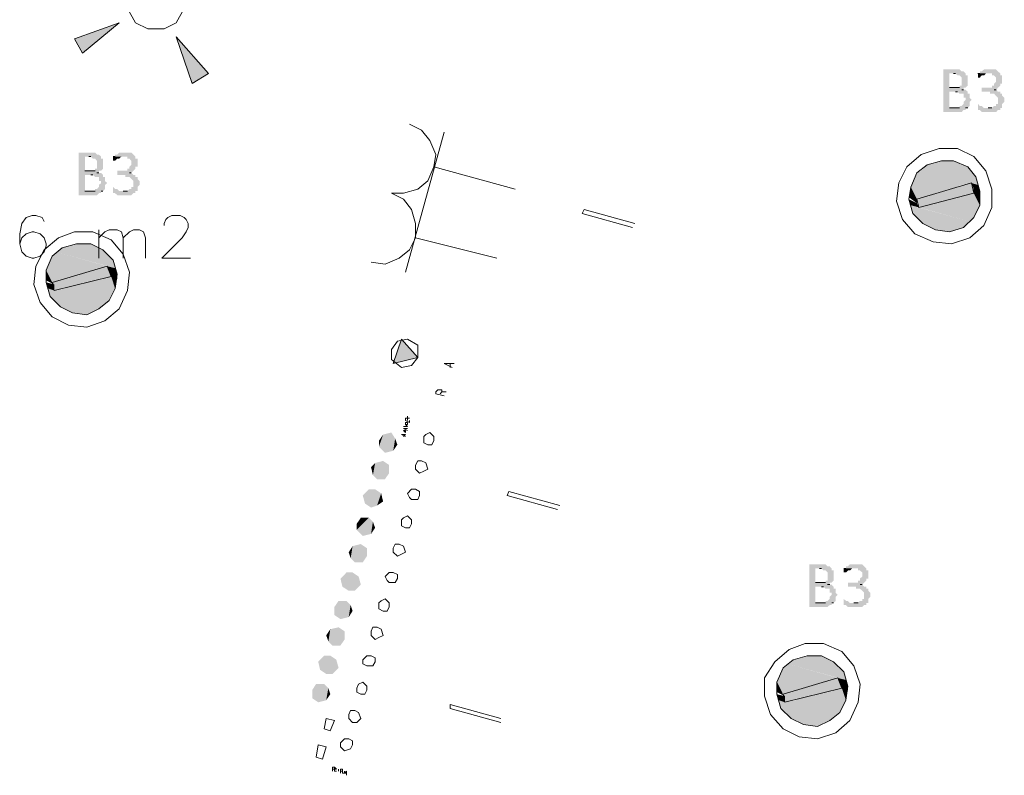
# Model space of a CAD drawing. Header units: millimetres. Extents: x -197899 to 120983, y -4228 to 45370.
# Tile 21 of 200: x -184352 to -182299, y 12449 to 14025. Entities that reach past the tile are written whole.
import ezdxf

# ---------------------------------------------------------------- set-up
doc = ezdxf.new("R2010")
doc.units = ezdxf.units.MM
for name, color, linetype in [('AL63----', 7, 'Continuous'), ('PDF_Geometry', 8, 'Continuous'), ('PDF_Solid Fills', 8, 'Continuous')]:
    doc.layers.add(name, color=color, linetype=linetype)

# ---------------------------------------------------------------- blocks, each defined once
blk = doc.blocks.new('A$C01523A58')
at = {"layer": 'PDF_Solid Fills'}
for color, points in [(1, [(-22047.3, -15197.7), (-22064, -15168), (-21971.1, -15134.2)]), (1, [(-21784.8, -15240), (-21818.6, -15261.2), (-21852.4, -15163.8)]), (7, [(-20227.1, -15231.6), (-20252.3, -15231.6), (-20252.3, -15235.7), (-20252.3, -15316.2), (-20252.3, -15320.4), (-20213.9, -15320.4), (-20209.9, -15316.2), (-20205.9, -15316.2), (-20205.9, -15312), (-20201.3, -15312), (-20239.7, -15312), (-20239.7, -15278.1), (-20201.3, -15278.1), (-20205.9, -15273.9), (-20213.9, -15273.9), (-20209.9, -15273.9), (-20209.9, -15269.6), (-20239.7, -15269.6), (-20239.7, -15240), (-20205.9, -15240), (-20209.9, -15235.7), (-20213.9, -15235.7), (-20218.5, -15231.6)]), (7, [(-20154.9, -15231.6), (-20167.5, -15231.6), (-20172.1, -15235.7), (-20176.1, -15235.7), (-20176.1, -15240), (-20180.1, -15240), (-20150.8, -15240), (-20150.8, -15244.2), (-20146.3, -15244.2), (-20142.2, -15248.5), (-20142.2, -15252.7), (-20142.2, -15257), (-20142.2, -15257), (-20146.3, -15261.2), (-20146.3, -15265.4), (-20150.8, -15265.4), (-20150.8, -15269.6), (-20172.1, -15269.6), (-20172.1, -15273.9), (-20172.1, -15278.1), (-20154.9, -15278.1), (-20154.9, -15282.4), (-20146.3, -15282.4), (-20142.2, -15286.6), (-20142.2, -15286.6), (-20138.2, -15290.8), (-20138.2, -15295), (-20138.2, -15299.3), (-20138.2, -15303.5), (-20142.2, -15303.5), (-20142.2, -15307.7), (-20146.3, -15307.7), (-20150.8, -15312), (-20158.9, -15312), (-20129.6, -15312), (-20129.6, -15307.7), (-20129.6, -15303.5), (-20125, -15299.3), (-20125, -15290.8), (-20125, -15290.8), (-20129.6, -15286.6), (-20129.6, -15282.4), (-20133.6, -15282.4), (-20133.6, -15278.1), (-20138.2, -15278.1), (-20142.2, -15273.9), (-20146.3, -15273.9), (-20142.2, -15273.9), (-20138.2, -15269.6), (-20138.2, -15269.6), (-20133.6, -15265.4), (-20133.6, -15261.2), (-20129.6, -15261.2), (-20129.6, -15257), (-20129.6, -15252.7), (-20129.6, -15244.2), (-20133.6, -15244.2), (-20133.6, -15240), (-20133.6, -15240), (-20138.2, -15235.7), (-20138.2, -15235.7), (-20142.2, -15231.6), (-20150.8, -15231.6)]), (7, [(-20205.9, -15240), (-20231.1, -15240), (-20227.1, -15240), (-20222.5, -15244.2), (-20218.5, -15244.2), (-20213.9, -15248.5), (-20213.9, -15257), (-20213.9, -15265.4), (-20218.5, -15265.4), (-20218.5, -15269.6), (-20239.7, -15269.6), (-20205.9, -15269.6), (-20201.3, -15265.4), (-20201.3, -15261.2), (-20201.3, -15252.7), (-20201.3, -15248.5), (-20201.3, -15244.2), (-20205.9, -15244.2)]), (7, [(-20180.1, -15240), (-20180.1, -15244.2), (-20180.1, -15248.5), (-20176.1, -15248.5), (-20172.1, -15244.2), (-20167.5, -15244.2), (-20163.5, -15240), (-20158.9, -15240)]), (7, [(-20201.3, -15278.1), (-20227.1, -15278.1), (-20222.5, -15278.1), (-20218.5, -15282.4), (-20209.9, -15282.4), (-20209.9, -15290.8), (-20205.9, -15290.8), (-20205.9, -15295), (-20205.9, -15295), (-20209.9, -15299.3), (-20209.9, -15303.5), (-20209.9, -15303.5), (-20213.9, -15307.7), (-20218.5, -15307.7), (-20218.5, -15312), (-20239.7, -15312), (-20201.3, -15312), (-20197.3, -15307.7), (-20197.3, -15303.5), (-20197.3, -15299.3), (-20197.3, -15299.3), (-20193.3, -15295), (-20193.3, -15295), (-20197.3, -15290.8), (-20197.3, -15286.6), (-20197.3, -15282.4), (-20201.3, -15282.4)]), (7, [(-20180.1, -15303.5), (-20180.1, -15307.7), (-20180.1, -15312), (-20180.1, -15316.2), (-20176.1, -15316.2), (-20172.1, -15320.4), (-20142.2, -15320.4), (-20138.2, -15316.2), (-20133.6, -15316.2), (-20133.6, -15312), (-20167.5, -15312), (-20172.1, -15307.7), (-20176.1, -15307.7)]), (7, [(-22030.1, -15405.1), (-22055.9, -15405.1), (-22055.9, -15409.3), (-22055.9, -15489.8), (-22055.9, -15494), (-22017.5, -15494), (-22013.5, -15489.8), (-22008.9, -15489.8), (-22008.9, -15485.5), (-22004.9, -15485.5), (-22042.7, -15485.5), (-22042.7, -15451.6), (-22004.9, -15451.6), (-22008.9, -15447.5), (-22017.5, -15447.5), (-22013.5, -15447.5), (-22013.5, -15443.2), (-22042.7, -15443.2), (-22042.7, -15413.6), (-22008.9, -15413.6), (-22013.5, -15409.3), (-22017.5, -15409.3), (-22021.5, -15405.1)]), (7, [(-22008.9, -15413.6), (-22034.7, -15413.6), (-22030.1, -15413.6), (-22026.1, -15417.8), (-22021.5, -15417.8), (-22017.5, -15422.1), (-22017.5, -15430.5), (-22017.5, -15439), (-22021.5, -15439), (-22021.5, -15443.2), (-22042.7, -15443.2), (-22008.9, -15443.2), (-22004.9, -15439), (-22004.9, -15434.7), (-22004.9, -15426.3), (-22004.9, -15422.1), (-22004.9, -15417.8), (-22008.9, -15417.8)]), (7, [(-21958.5, -15405.1), (-21971.1, -15405.1), (-21975.1, -15409.3), (-21979.7, -15409.3), (-21979.7, -15413.6), (-21983.7, -15413.6), (-21953.9, -15413.6), (-21953.9, -15417.8), (-21949.9, -15417.8), (-21945.9, -15422.1), (-21945.9, -15426.3), (-21945.9, -15430.5), (-21945.9, -15430.5), (-21949.9, -15434.7), (-21949.9, -15439), (-21953.9, -15439), (-21953.9, -15443.2), (-21975.1, -15443.2), (-21975.1, -15447.5), (-21975.1, -15451.6), (-21958.5, -15451.6), (-21958.5, -15455.9), (-21949.9, -15455.9), (-21945.9, -15460.1), (-21945.9, -15460.1), (-21941.3, -15464.4), (-21941.3, -15468.6), (-21941.3, -15472.9), (-21941.3, -15477), (-21945.9, -15477), (-21945.9, -15481.3), (-21949.9, -15481.3), (-21953.9, -15485.5), (-21962.5, -15485.5), (-21932.7, -15485.5), (-21932.7, -15481.3), (-21932.7, -15477), (-21928.7, -15472.9), (-21928.7, -15464.4), (-21928.7, -15464.4), (-21932.7, -15460.1), (-21932.7, -15455.9), (-21937.3, -15455.9), (-21937.3, -15451.6), (-21941.3, -15451.6), (-21945.9, -15447.5), (-21949.9, -15447.5), (-21945.9, -15447.5), (-21941.3, -15443.2), (-21941.3, -15443.2), (-21937.3, -15439), (-21937.3, -15434.7), (-21932.7, -15434.7), (-21932.7, -15430.5), (-21932.7, -15426.3), (-21932.7, -15417.8), (-21937.3, -15417.8), (-21937.3, -15413.6), (-21937.3, -15413.6), (-21941.3, -15409.3), (-21941.3, -15409.3), (-21945.9, -15405.1), (-21953.9, -15405.1)]), (7, [(-21983.7, -15413.6), (-21983.7, -15417.8), (-21983.7, -15422.1), (-21979.7, -15422.1), (-21975.1, -15417.8), (-21971.1, -15417.8), (-21966.5, -15413.6), (-21962.5, -15413.6)]), (1, [(-20256.3, -15422.1), (-20286.1, -15430.5), (-20184.7, -15455.9)]), (1, [(-20231.1, -15422.1), (-20256.3, -15422.1), (-20201.3, -15434.7)]), (1, [(-20256.3, -15422.1), (-20201.3, -15434.7), (-20184.7, -15455.9)]), (1, [(-20286.1, -15430.5), (-20298.8, -15443.2), (-20180.1, -15472.9)]), (1, [(-20286.1, -15430.5), (-20184.7, -15455.9), (-20180.1, -15472.9)]), (7, [(-22004.9, -15451.6), (-22030.1, -15451.6), (-22026.1, -15451.6), (-22021.5, -15455.9), (-22013.5, -15455.9), (-22013.5, -15464.4), (-22008.9, -15464.4), (-22008.9, -15468.6), (-22008.9, -15468.6), (-22013.5, -15472.9), (-22013.5, -15477), (-22013.5, -15477), (-22017.5, -15481.3), (-22021.5, -15481.3), (-22021.5, -15485.5), (-22042.7, -15485.5), (-22004.9, -15485.5), (-22000.9, -15481.3), (-22000.9, -15477), (-22000.9, -15472.9), (-22000.9, -15472.9), (-21996.3, -15468.6), (-21996.3, -15468.6), (-22000.9, -15464.4), (-22000.9, -15460.1), (-22000.9, -15455.9), (-22004.9, -15455.9)]), (1, [(-20307.4, -15447.5), (-20320, -15477), (-20268.9, -15489.8)]), (1, [(-20298.8, -15443.2), (-20307.4, -15447.5), (-20213.9, -15472.9)]), (1, [(-20307.4, -15447.5), (-20213.9, -15472.9), (-20268.9, -15489.8)]), (1, [(-20298.8, -15443.2), (-20193.3, -15468.6), (-20213.9, -15472.9)]), (7, [(-21983.7, -15477), (-21983.7, -15481.3), (-21983.7, -15485.5), (-21983.7, -15489.8), (-21979.7, -15489.8), (-21975.1, -15494), (-21945.9, -15494), (-21941.3, -15489.8), (-21937.3, -15489.8), (-21937.3, -15485.5), (-21971.1, -15485.5), (-21975.1, -15481.3), (-21979.7, -15481.3)]), (1, [(-20320, -15477), (-20324, -15498.3), (-20307.4, -15502.5)]), (1, [(-20320, -15477), (-20268.9, -15489.8), (-20307.4, -15502.5)]), (51, [(-20227.1, -15477), (-20307.4, -15502.5), (-20268.9, -15510.9)]), (51, [(-20227.1, -15477), (-20188.7, -15489.8), (-20268.9, -15510.9)]), (51, [(-20193.3, -15468.6), (-20227.1, -15477), (-20188.7, -15489.8)]), (1, [(-20193.3, -15468.6), (-20188.7, -15481.3), (-20176.1, -15485.5)]), (1, [(-20193.3, -15468.6), (-20180.1, -15472.9), (-20176.1, -15485.5)]), (1, [(-20188.7, -15481.3), (-20188.7, -15489.8), (-20176.1, -15494)]), (1, [(-20188.7, -15481.3), (-20176.1, -15485.5), (-20176.1, -15494)]), (1, [(-20324, -15498.3), (-20307.4, -15502.5), (-20307.4, -15510.9)]), (1, [(-20324, -15502.5), (-20320, -15515.2), (-20303.3, -15519.4)]), (1, [(-20324, -15502.5), (-20307.4, -15510.9), (-20303.3, -15519.4)]), (51, [(-20307.4, -15502.5), (-20268.9, -15510.9), (-20303.3, -15519.4)]), (1, [(-20231.1, -15498.3), (-20286.1, -15515.2), (-20188.7, -15540.6)]), (1, [(-20188.7, -15489.8), (-20231.1, -15498.3), (-20176.1, -15515.2)]), (1, [(-20231.1, -15498.3), (-20176.1, -15515.2), (-20188.7, -15540.6)]), (1, [(-20188.7, -15489.8), (-20176.1, -15494), (-20176.1, -15515.2)]), (1, [(-20320, -15515.2), (-20316, -15532.1), (-20209.9, -15561.7)]), (1, [(-20320, -15515.2), (-20197.3, -15549.1), (-20209.9, -15561.7)]), (1, [(-20286.1, -15515.2), (-20303.3, -15519.4), (-20197.3, -15549.1)]), (1, [(-20286.1, -15515.2), (-20188.7, -15540.6), (-20197.3, -15549.1)]), (1, [(-20316, -15532.1), (-20294.7, -15553.3), (-20239.7, -15570.2)]), (1, [(-20316, -15532.1), (-20209.9, -15561.7), (-20239.7, -15570.2)]), (1, [(-20294.7, -15553.3), (-20239.7, -15570.2), (-20268.9, -15566)]), (1, [(-22089.8, -15604.1), (-22102.4, -15612.5), (-21979.7, -15646.4)]), (1, [(-22059.9, -15595.6), (-22089.8, -15604.1), (-21983.7, -15629.5)]), (1, [(-22089.8, -15604.1), (-21983.7, -15629.5), (-21979.7, -15646.4)]), (1, [(-22030.1, -15595.6), (-22059.9, -15595.6), (-22004.9, -15608.3)]), (1, [(-22059.9, -15595.6), (-22004.9, -15608.3), (-21983.7, -15629.5)]), (1, [(-22111, -15621), (-22123.6, -15650.6), (-22068.5, -15663.4)]), (1, [(-22102.4, -15612.5), (-22111, -15621), (-22013.5, -15646.4)]), (1, [(-22111, -15621), (-22013.5, -15646.4), (-22068.5, -15663.4)]), (1, [(-22102.4, -15612.5), (-21996.3, -15642.2), (-22013.5, -15646.4)]), (51, [(-21996.3, -15642.2), (-22030.1, -15650.6), (-21987.7, -15663.4)]), (1, [(-21996.3, -15642.2), (-21992.3, -15654.9), (-21975.1, -15659.1)]), (1, [(-21996.3, -15642.2), (-21979.7, -15646.4), (-21975.1, -15659.1)]), (1, [(-22123.6, -15650.6), (-22123.6, -15671.8), (-22111, -15676)]), (1, [(-22123.6, -15650.6), (-22068.5, -15663.4), (-22111, -15676)]), (51, [(-22030.1, -15650.6), (-22111, -15676), (-22072.6, -15684.5)]), (51, [(-22030.1, -15650.6), (-21987.7, -15663.4), (-22072.6, -15684.5)]), (1, [(-21987.7, -15663.4), (-22030.1, -15671.8), (-21979.7, -15688.8)]), (1, [(-21992.3, -15654.9), (-21987.7, -15663.4), (-21975.1, -15667.6)]), (1, [(-21992.3, -15654.9), (-21975.1, -15659.1), (-21975.1, -15667.6)]), (1, [(-21987.7, -15663.4), (-21975.1, -15667.6), (-21979.7, -15688.8)]), (1, [(-22123.6, -15671.8), (-22111, -15676), (-22106.4, -15680.3)]), (1, [(-22123.6, -15676), (-22119, -15688.8), (-22106.4, -15693)]), (1, [(-22123.6, -15676), (-22106.4, -15680.3), (-22106.4, -15693)]), (1, [(-22119, -15688.8), (-22115, -15705.7), (-22013.5, -15731.1)]), (1, [(-22119, -15688.8), (-22000.9, -15722.6), (-22013.5, -15731.1)]), (51, [(-22111, -15676), (-22072.6, -15684.5), (-22106.4, -15693)]), (1, [(-22085.2, -15688.8), (-22106.4, -15693), (-22000.9, -15722.6)]), (1, [(-22030.1, -15671.8), (-22085.2, -15688.8), (-21992.3, -15714.1)]), (1, [(-22085.2, -15688.8), (-21992.3, -15714.1), (-22000.9, -15722.6)]), (1, [(-22030.1, -15671.8), (-21979.7, -15688.8), (-21992.3, -15714.1)]), (1, [(-22115, -15705.7), (-22093.8, -15726.8), (-22038.7, -15743.7)]), (1, [(-22115, -15705.7), (-22013.5, -15731.1), (-22038.7, -15743.7)]), (1, [(-22093.8, -15726.8), (-22038.7, -15743.7), (-22068.5, -15739.5)]), (201, [(-21429.3, -16018.9), (-21416.7, -16031.7), (-21403.5, -15989.3)]), (201, [(-21429.3, -16018.9), (-21420.7, -15993.5), (-21403.5, -15989.3)]), (201, [(-21429.3, -16006.3), (-21429.3, -16018.9), (-21420.7, -15993.5)]), (201, [(-21416.7, -16031.7), (-21403.5, -15989.3), (-21395.5, -16002)]), (201, [(-21416.7, -16031.7), (-21399.5, -16027.4), (-21395.5, -16002)]), (201, [(-21399.5, -16027.4), (-21395.5, -16002), (-21390.9, -16014.7)]), (91, [(-21445.9, -16061.3), (-21441.9, -16078.2), (-21437.3, -16052.8)]), (91, [(-21441.9, -16078.2), (-21433.3, -16086.7), (-21420.7, -16048.6)]), (91, [(-21441.9, -16078.2), (-21437.3, -16052.8), (-21420.7, -16048.6)]), (91, [(-21433.3, -16086.7), (-21420.7, -16048.6), (-21408.1, -16057.1)]), (91, [(-21433.3, -16086.7), (-21416.7, -16086.7), (-21408.1, -16057.1)]), (91, [(-21416.7, -16086.7), (-21408.1, -16057.1), (-21408.1, -16074)]), (131, [(-21463.1, -16120.5), (-21458.5, -16137.5), (-21450.5, -16107.8)]), (131, [(-21458.5, -16137.5), (-21445.9, -16146), (-21437.3, -16107.8)]), (131, [(-21458.5, -16137.5), (-21450.5, -16107.8), (-21437.3, -16107.8)]), (131, [(-21445.9, -16146), (-21437.3, -16107.8), (-21424.7, -16116.3)]), (131, [(-21445.9, -16146), (-21433.3, -16141.7), (-21424.7, -16116.3)]), (131, [(-21433.3, -16141.7), (-21424.7, -16116.3), (-21420.7, -16133.2)]), (221, [(-21475.7, -16179.8), (-21475.7, -16192.5), (-21467.1, -16167.1)]), (221, [(-21475.7, -16192.5), (-21463.1, -16205.2), (-21450.5, -16167.1)]), (221, [(-21475.7, -16192.5), (-21467.1, -16167.1), (-21450.5, -16167.1)]), (221, [(-21463.1, -16205.2), (-21450.5, -16167.1), (-21441.9, -16175.6)]), (221, [(-21463.1, -16205.2), (-21445.9, -16201), (-21441.9, -16175.6)]), (221, [(-21445.9, -16201), (-21441.9, -16175.6), (-21437.3, -16188.3)]), (21, [(-21488.4, -16251.7), (-21479.8, -16260.2), (-21467.1, -16222.1)]), (21, [(-21488.4, -16251.7), (-21484.3, -16226.4), (-21467.1, -16222.1)]), (21, [(-21479.8, -16260.2), (-21467.1, -16222.1), (-21454.5, -16230.6)]), (21, [(-21492.4, -16239.1), (-21488.4, -16251.7), (-21484.3, -16226.4)]), (21, [(-21479.8, -16260.2), (-21463.1, -16260.2), (-21454.5, -16230.6)]), (21, [(-21463.1, -16260.2), (-21454.5, -16230.6), (-21454.5, -16247.5)]), (201, [(-21509.6, -16294.1), (-21505.6, -16311), (-21497, -16281.4)]), (201, [(-21505.6, -16311), (-21492.4, -16319.5), (-21484.3, -16281.4)]), (201, [(-21505.6, -16311), (-21497, -16281.4), (-21484.3, -16281.4)]), (201, [(-21492.4, -16319.5), (-21484.3, -16281.4), (-21471.7, -16289.9)]), (7, [(-20506.3, -16264.5), (-20531.5, -16264.5), (-20531.5, -16268.7), (-20531.5, -16349.2), (-20531.5, -16353.3), (-20493.7, -16353.3), (-20489.1, -16349.2), (-20485.1, -16349.2), (-20485.1, -16344.9), (-20481.1, -16344.9), (-20518.9, -16344.9), (-20518.9, -16311), (-20481.1, -16311), (-20485.1, -16306.8), (-20493.7, -16306.8), (-20489.1, -16306.8), (-20489.1, -16302.6), (-20518.9, -16302.6), (-20518.9, -16273), (-20485.1, -16273), (-20489.1, -16268.7), (-20493.7, -16268.7), (-20497.7, -16264.5)]), (7, [(-20485.1, -16273), (-20510.3, -16273), (-20506.3, -16273), (-20502.3, -16277.2), (-20497.7, -16277.2), (-20493.7, -16281.4), (-20493.7, -16289.9), (-20493.7, -16298.4), (-20497.7, -16298.4), (-20497.7, -16302.6), (-20518.9, -16302.6), (-20485.1, -16302.6), (-20481.1, -16298.4), (-20481.1, -16294.1), (-20481.1, -16285.6), (-20481.1, -16281.4), (-20481.1, -16277.2), (-20485.1, -16277.2)]), (7, [(-20434.1, -16264.5), (-20447.2, -16264.5), (-20451.3, -16268.7), (-20455.3, -16268.7), (-20455.3, -16273), (-20459.9, -16273), (-20430, -16273), (-20430, -16277.2), (-20426, -16277.2), (-20421.4, -16281.4), (-20421.4, -16285.6), (-20421.4, -16289.9), (-20421.4, -16289.9), (-20426, -16294.1), (-20426, -16298.4), (-20430, -16298.4), (-20430, -16302.6), (-20451.3, -16302.6), (-20451.3, -16306.8), (-20451.3, -16311), (-20434.1, -16311), (-20434.1, -16315.3), (-20426, -16315.3), (-20421.4, -16319.5), (-20421.4, -16319.5), (-20417.4, -16323.8), (-20417.4, -16328), (-20417.4, -16332.2), (-20417.4, -16336.4), (-20421.4, -16336.4), (-20421.4, -16340.7), (-20426, -16340.7), (-20430, -16344.9), (-20438.6, -16344.9), (-20408.8, -16344.9), (-20408.8, -16340.7), (-20408.8, -16336.4), (-20404.8, -16332.2), (-20404.8, -16323.8), (-20404.8, -16323.8), (-20408.8, -16319.5), (-20408.8, -16315.3), (-20412.8, -16315.3), (-20412.8, -16311), (-20417.4, -16311), (-20421.4, -16306.8), (-20426, -16306.8), (-20421.4, -16306.8), (-20417.4, -16302.6), (-20417.4, -16302.6), (-20412.8, -16298.4), (-20412.8, -16294.1), (-20408.8, -16294.1), (-20408.8, -16289.9), (-20408.8, -16285.6), (-20408.8, -16277.2), (-20412.8, -16277.2), (-20412.8, -16273), (-20412.8, -16273), (-20417.4, -16268.7), (-20417.4, -16268.7), (-20421.4, -16264.5), (-20430, -16264.5)]), (7, [(-20459.9, -16273), (-20459.9, -16277.2), (-20459.9, -16281.4), (-20455.3, -16281.4), (-20451.3, -16277.2), (-20447.2, -16277.2), (-20442.7, -16273), (-20438.6, -16273)]), (201, [(-21492.4, -16319.5), (-21479.8, -16319.5), (-21471.7, -16289.9)]), (201, [(-21479.8, -16319.5), (-21471.7, -16289.9), (-21467.1, -16306.8)]), (7, [(-20481.1, -16311), (-20506.3, -16311), (-20502.3, -16311), (-20497.7, -16315.3), (-20489.1, -16315.3), (-20489.1, -16323.8), (-20485.1, -16323.8), (-20485.1, -16328), (-20485.1, -16328), (-20489.1, -16332.2), (-20489.1, -16336.4), (-20489.1, -16336.4), (-20493.7, -16340.7), (-20497.7, -16340.7), (-20497.7, -16344.9), (-20518.9, -16344.9), (-20481.1, -16344.9), (-20476.5, -16340.7), (-20476.5, -16336.4), (-20476.5, -16332.2), (-20476.5, -16332.2), (-20472.5, -16328), (-20472.5, -16328), (-20476.5, -16323.8), (-20476.5, -16319.5), (-20476.5, -16315.3), (-20481.1, -16315.3)]), (91, [(-21522.2, -16353.3), (-21522.2, -16370.3), (-21513.6, -16340.7)]), (91, [(-21522.2, -16370.3), (-21509.6, -16378.7), (-21497, -16340.7)]), (91, [(-21522.2, -16370.3), (-21513.6, -16340.7), (-21497, -16340.7)]), (91, [(-21509.6, -16378.7), (-21497, -16340.7), (-21488.4, -16349.2)]), (7, [(-20459.9, -16336.4), (-20459.9, -16340.7), (-20459.9, -16344.9), (-20459.9, -16349.2), (-20455.3, -16349.2), (-20451.3, -16353.3), (-20421.4, -16353.3), (-20417.4, -16349.2), (-20412.8, -16349.2), (-20412.8, -16344.9), (-20447.2, -16344.9), (-20451.3, -16340.7), (-20455.3, -16340.7)]), (91, [(-21509.6, -16378.7), (-21492.4, -16374.5), (-21488.4, -16349.2)]), (91, [(-21492.4, -16374.5), (-21488.4, -16349.2), (-21484.3, -16361.8)]), (131, [(-21539.4, -16412.6), (-21534.8, -16425.3), (-21530.8, -16399.9)]), (131, [(-21534.8, -16425.3), (-21526.2, -16433.8), (-21513.6, -16395.7)]), (131, [(-21534.8, -16425.3), (-21530.8, -16399.9), (-21513.6, -16395.7)]), (131, [(-21526.2, -16433.8), (-21513.6, -16395.7), (-21501, -16404.2)]), (131, [(-21526.2, -16433.8), (-21509.6, -16433.8), (-21501, -16404.2)]), (131, [(-21509.6, -16433.8), (-21501, -16404.2), (-21501, -16421.1)]), (221, [(-21556, -16467.7), (-21552, -16484.6), (-21543.4, -16455)]), (221, [(-21552, -16484.6), (-21539.4, -16493.1), (-21530.8, -16455)]), (221, [(-21552, -16484.6), (-21543.4, -16455), (-21530.8, -16455)]), (221, [(-21539.4, -16493.1), (-21530.8, -16455), (-21518.2, -16463.4)]), (221, [(-21539.4, -16493.1), (-21526.2, -16493.1), (-21518.2, -16463.4)]), (221, [(-21526.2, -16493.1), (-21518.2, -16463.4), (-21513.6, -16480.4)]), (1, [(-20565.3, -16463.4), (-20578, -16471.9), (-20455.3, -16505.8)]), (1, [(-20536.1, -16455), (-20565.3, -16463.4), (-20459.9, -16488.8)]), (1, [(-20565.3, -16463.4), (-20459.9, -16488.8), (-20455.3, -16505.8)]), (1, [(-20506.3, -16455), (-20536.1, -16455), (-20481.1, -16467.7)]), (1, [(-20536.1, -16455), (-20481.1, -16467.7), (-20459.9, -16488.8)]), (1, [(-20586.6, -16480.4), (-20599.2, -16510), (-20544.1, -16522.7)]), (1, [(-20578, -16471.9), (-20586.6, -16480.4), (-20489.1, -16505.8)]), (1, [(-20586.6, -16480.4), (-20489.1, -16505.8), (-20544.1, -16522.7)]), (1, [(-20578, -16471.9), (-20472.5, -16501.5), (-20489.1, -16505.8)]), (1, [(-20599.2, -16510), (-20599.2, -16531.2), (-20586.6, -16535.4)]), (1, [(-20599.2, -16510), (-20544.1, -16522.7), (-20586.6, -16535.4)]), (51, [(-20506.3, -16510), (-20586.6, -16535.4), (-20548.7, -16543.9)]), (51, [(-20506.3, -16510), (-20463.9, -16522.7), (-20548.7, -16543.9)]), (51, [(-20472.5, -16501.5), (-20506.3, -16510), (-20463.9, -16522.7)]), (1, [(-20472.5, -16501.5), (-20467.9, -16514.2), (-20451.3, -16518.5)]), (1, [(-20472.5, -16501.5), (-20455.3, -16505.8), (-20451.3, -16518.5)]), (21, [(-21568.6, -16526.9), (-21568.6, -16543.9), (-21560.6, -16514.2)]), (21, [(-21568.6, -16543.9), (-21556, -16552.3), (-21543.4, -16514.2)]), (21, [(-21568.6, -16543.9), (-21560.6, -16514.2), (-21543.4, -16514.2)]), (21, [(-21556, -16552.3), (-21543.4, -16514.2), (-21534.8, -16522.7)]), (21, [(-21556, -16552.3), (-21539.4, -16548.1), (-21534.8, -16522.7)]), (21, [(-21539.4, -16548.1), (-21534.8, -16522.7), (-21530.8, -16535.4)]), (1, [(-20599.2, -16531.2), (-20586.6, -16535.4), (-20582.5, -16539.7)]), (1, [(-20506.3, -16531.2), (-20561.3, -16548.1), (-20467.9, -16573.5)]), (1, [(-20463.9, -16522.7), (-20506.3, -16531.2), (-20455.3, -16548.1)]), (1, [(-20506.3, -16531.2), (-20455.3, -16548.1), (-20467.9, -16573.5)]), (1, [(-20467.9, -16514.2), (-20463.9, -16522.7), (-20451.3, -16526.9)]), (1, [(-20467.9, -16514.2), (-20451.3, -16518.5), (-20451.3, -16526.9)]), (1, [(-20463.9, -16522.7), (-20451.3, -16526.9), (-20455.3, -16548.1)]), (1, [(-20599.2, -16535.4), (-20595.2, -16548.1), (-20582.5, -16552.3)]), (1, [(-20599.2, -16535.4), (-20582.5, -16539.7), (-20582.5, -16552.3)]), (1, [(-20595.2, -16548.1), (-20591.1, -16565.1), (-20489.1, -16590.5)]), (1, [(-20595.2, -16548.1), (-20476.5, -16582), (-20489.1, -16590.5)]), (51, [(-20586.6, -16535.4), (-20548.7, -16543.9), (-20582.5, -16552.3)]), (1, [(-20561.3, -16548.1), (-20582.5, -16552.3), (-20476.5, -16582)]), (1, [(-20561.3, -16548.1), (-20467.9, -16573.5), (-20476.5, -16582)]), (1, [(-20591.1, -16565.1), (-20569.9, -16586.2), (-20514.9, -16603.1)]), (1, [(-20591.1, -16565.1), (-20489.1, -16590.5), (-20514.9, -16603.1)]), (1, [(-20569.9, -16586.2), (-20514.9, -16603.1), (-20544.1, -16598.9)])]:
    blk.add_hatch(color=color, dxfattribs=at).paths.add_polyline_path(points)
at = {"layer": 'PDF_Solid Fills', "true_color": 0xeeeeee}
blk.add_hatch(color=7, dxfattribs=at).paths.add_polyline_path([(-21399.5, -15845.4), (-21382.3, -15794.6), (-21348.5, -15832.7)])
at = {"layer": 'PDF_Geometry', "color": 1, "lineweight": 18}
for points in [[(-21911.5, -15146.9), (-21877.6, -15146.9), (-21852.4, -15134.2), (-21835.8, -15104.5), (-21835.8, -15070.7), (-21852.4, -15045.3), (-21877.6, -15028.3), (-21911.5, -15028.3), (-21937.3, -15045.3), (-21953.9, -15070.7), (-21953.9, -15104.5), (-21937.3, -15134.2), (-21911.5, -15146.9)], [(-21971.1, -15134.2), (-22064, -15168), (-22047.3, -15197.7), (-21971.1, -15134.2)], [(-21852.4, -15163.8), (-21818.6, -15261.2), (-21784.8, -15240), (-21852.4, -15163.8)], [(-21403.5, -15489.8), (-21378.3, -15489.8), (-21348.5, -15481.3), (-21327.3, -15464.4), (-21314.7, -15434.7), (-21310.6, -15409.3), (-21323.3, -15379.7), (-21340.4, -15358.5), (-21365.7, -15345.8)], [(-21374.3, -15654.9), (-21293.4, -15362.8)], [(-21145.5, -15481.3), (-21314.7, -15434.7)], [(-21445.9, -15633.7), (-21416.7, -15638), (-21386.9, -15625.2), (-21365.7, -15608.3), (-21353.1, -15582.9), (-21353.1, -15553.3), (-21361.7, -15523.7), (-21378.3, -15502.5), (-21403.5, -15489.8)], [(-21183.4, -15625.2), (-21353.1, -15582.9)]]:
    blk.add_lwpolyline(points, dxfattribs=at)
at = {"layer": 'PDF_Geometry', "color": 7, "lineweight": 0}
for points in [[(-20231.1, -15240), (-20227.1, -15240)], [(-20176.1, -15240), (-20180.1, -15240)], [(-20218.5, -15269.6), (-20239.7, -15269.6)], [(-20227.1, -15278.1), (-20222.5, -15278.1)], [(-20213.9, -15273.9), (-20209.9, -15273.9)], [(-20146.3, -15273.9), (-20142.2, -15273.9)], [(-20218.5, -15312), (-20239.7, -15312)], [(-20205.9, -15312), (-20201.3, -15312)], [(-20150.8, -15312), (-20158.9, -15312)], [(-22034.7, -15413.6), (-22030.1, -15413.6)], [(-21979.7, -15413.6), (-21983.7, -15413.6)], [(-22021.5, -15443.2), (-22042.7, -15443.2)], [(-22030.1, -15451.6), (-22026.1, -15451.6)], [(-22017.5, -15447.5), (-22013.5, -15447.5)], [(-21949.9, -15447.5), (-21945.9, -15447.5)], [(-22021.5, -15485.5), (-22042.7, -15485.5)], [(-22008.9, -15485.5), (-22004.9, -15485.5)], [(-21953.9, -15485.5), (-21962.5, -15485.5)], [(-20510.3, -16273), (-20506.3, -16273)], [(-20455.3, -16273), (-20459.9, -16273)], [(-20497.7, -16302.6), (-20518.9, -16302.6)], [(-20506.3, -16311), (-20502.3, -16311)], [(-20493.7, -16306.8), (-20489.1, -16306.8)], [(-20426, -16306.8), (-20421.4, -16306.8)], [(-20497.7, -16344.9), (-20518.9, -16344.9)], [(-20485.1, -16344.9), (-20481.1, -16344.9)], [(-20430, -16344.9), (-20438.6, -16344.9)]]:
    blk.add_lwpolyline(points, dxfattribs=at)
at = {"layer": 'PDF_Geometry', "color": 7, "lineweight": 13}
for points in [[(-20150.8, -15519.4), (-20150.8, -15481.3), (-20163.5, -15443.2), (-20188.7, -15413.6), (-20222.5, -15396.7), (-20260.9, -15396.7), (-20298.8, -15409.3), (-20328.6, -15434.7), (-20345.2, -15468.6), (-20349.8, -15506.7), (-20337.2, -15544.8), (-20311.4, -15574.4), (-20273.5, -15591.4), (-20235.1, -15595.6), (-20197.3, -15582.9), (-20167.5, -15557.5), (-20150.8, -15519.4)], [(-20176.1, -15515.2), (-20176.1, -15485.5), (-20184.7, -15455.9), (-20201.3, -15434.7), (-20231.1, -15422.1), (-20256.3, -15422.1), (-20286.1, -15430.5), (-20307.4, -15447.5), (-20320, -15477), (-20324, -15502.5), (-20316, -15532.1), (-20294.7, -15553.3), (-20268.9, -15566), (-20239.7, -15570.2), (-20209.9, -15561.7), (-20188.7, -15540.6), (-20176.1, -15515.2)], [(-20193.3, -15468.6), (-20307.4, -15502.5), (-20303.3, -15519.4)], [(-20188.7, -15489.8), (-20193.3, -15468.6)], [(-20303.3, -15519.4), (-20188.7, -15489.8)], [(-21953.9, -15693), (-21949.9, -15654.9), (-21962.5, -15616.8), (-21987.7, -15587.1), (-22026.1, -15570.2), (-22064, -15570.2), (-22097.8, -15582.9), (-22127.6, -15608.3), (-22144.8, -15642.2), (-22148.8, -15680.3), (-22136.2, -15718.3), (-22111, -15748), (-22076.6, -15765), (-22038.7, -15769.2), (-22000.9, -15756.5), (-21971.1, -15731.1), (-21953.9, -15693)], [(-21979.7, -15688.8), (-21975.1, -15659.1), (-21983.7, -15629.5), (-22004.9, -15608.3), (-22030.1, -15595.6), (-22059.9, -15595.6), (-22089.8, -15604.1), (-22111, -15621), (-22123.6, -15650.6), (-22123.6, -15676), (-22115, -15705.7), (-22093.8, -15726.8), (-22068.5, -15739.5), (-22038.7, -15743.7), (-22013.5, -15731.1), (-21992.3, -15714.1), (-21979.7, -15688.8)], [(-21996.3, -15642.2), (-22111, -15676), (-22106.4, -15693)], [(-21987.7, -15663.4), (-21996.3, -15642.2)], [(-22106.4, -15693), (-21987.7, -15663.4)], [(-20430, -16552.3), (-20426, -16514.2), (-20438.6, -16476.1), (-20463.9, -16446.5), (-20502.3, -16429.6), (-20540.1, -16429.6), (-20573.9, -16442.3), (-20603.8, -16467.7), (-20625, -16501.5), (-20625, -16539.7), (-20612.4, -16577.7), (-20586.6, -16607.4), (-20552.7, -16624.3), (-20514.9, -16628.5), (-20476.5, -16615.9), (-20447.2, -16590.5), (-20430, -16552.3)], [(-20455.3, -16548.1), (-20451.3, -16518.5), (-20459.9, -16488.8), (-20481.1, -16467.7), (-20506.3, -16455), (-20536.1, -16455), (-20565.3, -16463.4), (-20586.6, -16480.4), (-20599.2, -16510), (-20599.2, -16535.4), (-20591.1, -16565.1), (-20569.9, -16586.2), (-20544.1, -16598.9), (-20514.9, -16603.1), (-20489.1, -16590.5), (-20467.9, -16573.5), (-20455.3, -16548.1)], [(-20472.5, -16501.5), (-20586.6, -16535.4), (-20582.5, -16552.3)], [(-20463.9, -16522.7), (-20472.5, -16501.5)], [(-20582.5, -16552.3), (-20463.9, -16522.7)]]:
    blk.add_lwpolyline(points, dxfattribs=at)
at = {"layer": 'PDF_Geometry', "color": 7, "lineweight": 18, "true_color": 0xeeeeee}
for points in [[(-21005.6, -15532.1), (-21001.6, -15523.7), (-20895.6, -15553.3)], [(-22127.6, -15549.1), (-22131.6, -15540.6), (-22144.8, -15536.3), (-22152.8, -15536.3), (-22165.4, -15540.6), (-22174, -15553.3), (-22178.6, -15574.4), (-22178.6, -15595.6), (-22174, -15612.5), (-22165.4, -15621), (-22152.8, -15625.2), (-22148.8, -15625.2), (-22136.2, -15621), (-22127.6, -15612.5), (-22123.6, -15599.8), (-22123.6, -15595.6), (-22127.6, -15582.9), (-22136.2, -15574.4), (-22148.8, -15570.2), (-22152.8, -15570.2), (-22165.4, -15574.4), (-22174, -15582.9), (-22178.6, -15595.6)], [(-21877.6, -15557.5), (-21877.6, -15553.3), (-21873.6, -15544.8), (-21869.6, -15540.6), (-21861, -15536.3), (-21843.8, -15536.3), (-21835.8, -15540.6), (-21831.2, -15544.8), (-21827.2, -15553.3), (-21827.2, -15561.7), (-21831.2, -15570.2), (-21839.8, -15582.9), (-21882.2, -15625.2), (-21822.6, -15625.2)], [(-21005.6, -15532.1), (-20900.2, -15561.7)], [(-22013.5, -15625.2), (-22013.5, -15566)], [(-22013.5, -15582.9), (-22000.9, -15570.2), (-21992.3, -15566), (-21975.1, -15566), (-21966.5, -15570.2), (-21962.5, -15582.9), (-21962.5, -15625.2)], [(-21962.5, -15582.9), (-21949.9, -15570.2), (-21941.3, -15566), (-21928.7, -15566), (-21920.1, -15570.2), (-21916, -15582.9), (-21916, -15625.2)], [(-21369.7, -15794.6), (-21390.9, -15798.8), (-21403.5, -15815.8), (-21403.5, -15836.9), (-21382.3, -15853.8), (-21361.7, -15849.6), (-21348.5, -15832.7), (-21348.5, -15807.3), (-21369.7, -15794.6)], [(-21382.3, -15794.6), (-21348.5, -15832.7), (-21399.5, -15845.4), (-21382.3, -15794.6)], [(-21276.8, -15853.8), (-21293.4, -15845.4), (-21272.2, -15845.4)], [(-21280.8, -15845.4), (-21280.8, -15853.8)], [(-21298, -15904.7), (-21298, -15900.4), (-21306.6, -15900.4), (-21310.6, -15904.7)], [(-21293.4, -15913.1), (-21310.6, -15908.9), (-21310.6, -15904.7)], [(-21302, -15908.9), (-21298, -15904.7), (-21289.4, -15904.7)], [(-21365.7, -15959.7), (-21374.3, -15959.7), (-21369.7, -15959.7), (-21369.7, -15955.4), (-21369.7, -15959.7), (-21365.7, -15959.7)], [(-21378.3, -15976.6), (-21369.7, -15976.6), (-21374.3, -15972.4), (-21369.7, -15972.4)], [(-21365.7, -15963.9), (-21365.7, -15968.1), (-21374.3, -15963.9), (-21374.3, -15959.7)], [(-21374.3, -15968.1), (-21374.3, -15972.4)], [(-21374.3, -15968.1), (-21369.7, -15968.1)], [(-21369.7, -15963.9), (-21369.7, -15959.7)], [(-21369.7, -15972.4), (-21369.7, -15968.1)], [(-21374.3, -15997.8), (-21382.3, -15993.5), (-21374.3, -15993.5), (-21378.3, -15997.8)], [(-21369.7, -15985), (-21378.3, -15980.8), (-21369.7, -15980.8), (-21378.3, -15980.8)], [(-21374.3, -15989.3), (-21378.3, -15985), (-21374.3, -15985), (-21374.3, -15989.3)], [(-21323.3, -15989.3), (-21331.9, -15993.5), (-21335.9, -15997.8), (-21335.9, -16010.5), (-21327.3, -16014.7), (-21319.2, -16014.7), (-21314.7, -16006.3), (-21314.7, -15997.8), (-21323.3, -15989.3)], [(-21340.4, -16048.6), (-21348.5, -16048.6), (-21353.1, -16057.1), (-21353.1, -16065.5), (-21344.5, -16074), (-21335.9, -16069.7), (-21327.3, -16065.5), (-21331.9, -16052.8), (-21340.4, -16048.6)], [(-21353.1, -16107.8), (-21361.7, -16107.8), (-21369.7, -16116.3), (-21365.7, -16124.8), (-21361.7, -16129), (-21348.5, -16129), (-21344.5, -16120.5), (-21344.5, -16112.1), (-21353.1, -16107.8)], [(-21056.7, -16150.2), (-21162.1, -16120.5), (-21158.1, -16112.1)], [(-21158.1, -16112.1), (-21052.1, -16141.7)], [(-21369.7, -16162.9), (-21378.3, -16167.1), (-21382.3, -16171.3), (-21382.3, -16184), (-21374.3, -16188.3), (-21365.7, -16188.3), (-21361.7, -16179.8), (-21361.7, -16171.3), (-21369.7, -16162.9)], [(-21386.9, -16222.1), (-21395.5, -16222.1), (-21399.5, -16230.6), (-21399.5, -16239.1), (-21390.9, -16247.5), (-21382.3, -16243.3), (-21374.3, -16239.1), (-21378.3, -16226.4), (-21386.9, -16222.1)], [(-21399.5, -16281.4), (-21408.1, -16281.4), (-21416.7, -16289.9), (-21412.1, -16298.4), (-21408.1, -16302.6), (-21395.5, -16302.6), (-21390.9, -16294.1), (-21390.9, -16285.6), (-21399.5, -16281.4)], [(-21416.7, -16336.4), (-21424.7, -16340.7), (-21429.3, -16344.9), (-21429.3, -16357.6), (-21420.7, -16361.8), (-21412.1, -16361.8), (-21408.1, -16353.3), (-21408.1, -16344.9), (-21416.7, -16336.4)], [(-21433.3, -16395.7), (-21441.9, -16395.7), (-21445.9, -16404.2), (-21445.9, -16412.6), (-21437.3, -16421.1), (-21429.3, -16416.9), (-21420.7, -16412.6), (-21424.7, -16399.9), (-21433.3, -16395.7)], [(-21445.9, -16455), (-21454.5, -16455), (-21463.1, -16463.4), (-21463.1, -16471.9), (-21454.5, -16476.1), (-21441.9, -16476.1), (-21437.3, -16467.7), (-21437.3, -16459.2), (-21445.9, -16455)], [(-21463.1, -16510), (-21471.7, -16514.2), (-21475.7, -16522.7), (-21475.7, -16531.2), (-21467.1, -16535.4), (-21458.5, -16535.4), (-21454.5, -16526.9), (-21454.5, -16518.5), (-21463.1, -16510)], [(-21479.8, -16569.3), (-21488.4, -16569.3), (-21492.4, -16577.7), (-21492.4, -16586.2), (-21484.3, -16594.6), (-21475.7, -16594.6), (-21467.1, -16586.2), (-21471.7, -16573.5), (-21479.8, -16569.3)], [(-21280.8, -16565.1), (-21280.8, -16556.6), (-21175.3, -16586.2)], [(-21280.8, -16565.1), (-21175.3, -16594.6)], [(-21539.4, -16586.2), (-21543.4, -16607.4), (-21530.8, -16611.6), (-21522.2, -16590.5), (-21539.4, -16586.2)], [(-21492.4, -16628.5), (-21501, -16628.5), (-21509.6, -16637), (-21509.6, -16645.4), (-21501, -16653.9), (-21488.4, -16649.7), (-21484.3, -16641.3), (-21484.3, -16632.8), (-21492.4, -16628.5)], [(-21556, -16641.3), (-21560.6, -16666.6), (-21547.4, -16670.9), (-21539.4, -16645.4), (-21556, -16641.3)], [(-21526.2, -16696.3), (-21526.2, -16687.8)], [(-21526.2, -16692), (-21522.2, -16692), (-21522.2, -16687.8), (-21526.2, -16687.8)], [(-21526.2, -16692), (-21526.2, -16696.3)], [(-21518.2, -16696.3), (-21522.2, -16696.3), (-21522.2, -16687.8), (-21518.2, -16692), (-21522.2, -16692)], [(-21513.6, -16696.3), (-21513.6, -16692)], [(-21509.6, -16696.3), (-21509.6, -16692)], [(-21505.6, -16696.3), (-21505.6, -16692), (-21509.6, -16692)], [(-21505.6, -16692), (-21505.6, -16700.5), (-21501, -16700.5), (-21501, -16696.3)], [(-21505.6, -16696.3), (-21509.6, -16696.3), (-21509.6, -16700.5), (-21509.6, -16696.3)], [(-21501, -16700.5), (-21497, -16696.3)], [(-21501, -16700.5), (-21497, -16700.5), (-21497, -16704.7)], [(-21497, -16700.5), (-21497, -16696.3)]]:
    blk.add_lwpolyline(points, dxfattribs=at)

msp = doc.modelspace()

# ---------------------------------------------------------------- block references
at = {"layer": 'AL63----'}
msp.add_blockref('A$C01523A58', (-162173.6, 29153.2), dxfattribs=at)

doc.saveas('drawing.dxf')
